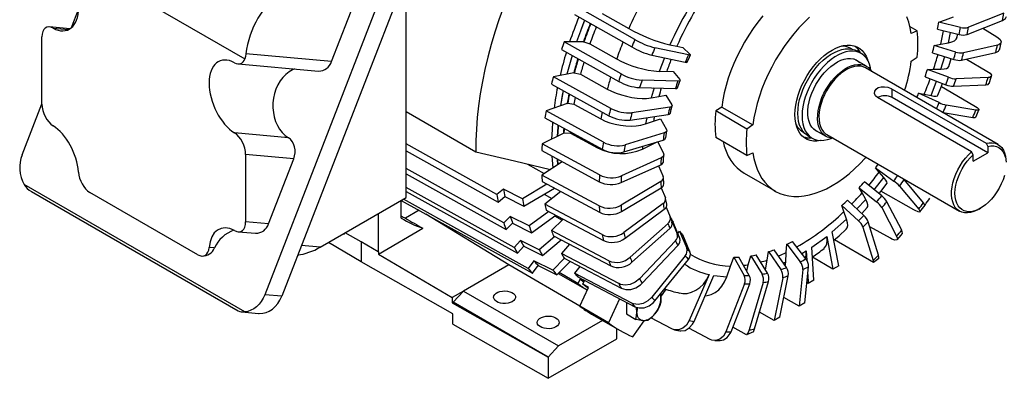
# Model space of a CAD drawing. Header units: inches. Extents: x 0 to 88, y 0 to 68.
# Tile 13 of 18: x 51.2 to 75.1, y 42.1 to 50.8. Entities that reach past the tile are written whole.
import ezdxf

# ---------------------------------------------------------------- set-up
doc = ezdxf.new("R2010")
doc.units = ezdxf.units.IN
doc.header["$LTSCALE"] = 8
doc.header["$MEASUREMENT"] = 0

msp = doc.modelspace()

# ---------------------------------------------------------------- linework, layer by layer
for p, q in [((51.7613, 52.7008), (56.6795, 49.8616)), ((60.4352, 52.5562), (57.1642, 44.1254)), ((60.8451, 52.5196), (57.574, 44.0888)), ((60.6035, 46.4901), (60.6035, 51.6214)), ((58.7856, 49.7974), (59.3984, 51.377)), ((52.4613, 50.6228), (52.6329, 51.0649)), ((66.164, 50.3305), (64.7761, 51.1167)), ((64.6988, 50.9384), (66.0867, 50.1522)), ((65.3649, 50.9703), (66.0151, 50.602)), ((73.5542, 50.7553), (73.7147, 50.8159)), ((73.7147, 50.8159), (73.9118, 50.8844)), ((74.2476, 50.4576), (75.107, 50.799)), ((75.1341, 50.9723), (74.2748, 50.6309)), ((52.4228, 50.5945), (51.9255, 50.639)), ((52.0127, 50.6111), (52.3915, 50.5772)), ((73.0288, 50.5456), (72.8551, 50.6459)), ((73.0288, 50.5456), (72.8862, 50.4794)), ((73.527, 50.582), (74.0531, 50.4542)), ((74.0803, 50.6275), (73.5542, 50.7553)), ((74.6225, 50.6065), (74.966, 50.3993)), ((51.7428, 48.7614), (51.7428, 50.3959)), ((73.7913, 50.2549), (73.8426, 50.5054)), ((73.9976, 50.3854), (74.0163, 50.4632)), ((64.3793, 50.0939), (65.7702, 49.3156)), ((64.9109, 50.2773), (64.4408, 50.2736)), ((65.8318, 49.4953), (64.4408, 50.2736)), ((64.9109, 50.2773), (64.9234, 50.2774)), ((64.9234, 50.2774), (65.0693, 50.2296)), ((65.0693, 50.2296), (65.721, 49.865)), ((67.4659, 49.9571), (66.6521, 50.1329)), ((67.0152, 50.2019), (67.1823, 50.1694)), ((67.1823, 50.1694), (67.3279, 50.1391)), ((67.3279, 50.1391), (67.5025, 49.9765)), ((71.6672, 49.9963), (71.5651, 50.0552)), ((73.4462, 50.187), (73.6009, 50.2196)), ((73.9657, 50.0271), (73.4462, 50.187)), ((73.6009, 50.2196), (73.7913, 50.2549)), ((74.984, 50.198), (74.1559, 50.0094)), ((58.7856, 49.7974), (56.7043, 49.9835)), ((66.5748, 49.9546), (67.3886, 49.7788)), ((66.8851, 49.8875), (66.7575, 49.5587)), ((71.7954, 49.6835), (71.494, 49.8575)), ((72.8862, 49.8043), (73.0288, 49.9027)), ((73.4015, 50.0089), (73.921, 49.8491)), ((73.6085, 49.6123), (73.6992, 49.9173)), ((74.1112, 49.8314), (74.9392, 50.02)), ((74.2328, 49.8591), (74.7262, 49.5649)), ((56.5154, 49.7409), (58.4721, 49.566)), ((74.9972, 47.7812), (71.7721, 49.6431)), ((73.282, 49.6067), (73.4282, 49.6109)), ((73.7918, 49.4142), (73.282, 49.6067)), ((73.4282, 49.6109), (73.6085, 49.6123)), ((64.6782, 49.5215), (64.1818, 49.4296)), ((65.5752, 48.6592), (64.1818, 49.4296)), ((64.6782, 49.5215), (64.6913, 49.524)), ((64.6913, 49.524), (64.8408, 49.488)), ((64.8408, 49.488), (65.4936, 49.1271)), ((67.2114, 49.3221), (66.3372, 49.3423)), ((66.7575, 49.5587), (66.9378, 49.5601)), ((66.9378, 49.5601), (67.0944, 49.5583)), ((67.0944, 49.5583), (67.2564, 49.3631)), ((73.2204, 49.427), (73.7302, 49.2345)), ((74.7574, 49.4081), (73.9755, 49.375)), ((64.1371, 49.2515), (65.5304, 48.4812)), ((66.2757, 49.1626), (67.1498, 49.1424)), ((66.6292, 49.1544), (66.5579, 48.9145)), ((72.4197, 49.1292), (74.706, 47.8093)), ((72.4197, 48.9216), (72.4197, 49.1292)), ((73.3666, 48.9678), (73.5033, 49.3202)), ((73.6204, 49.193), (74.4098, 48.7283)), ((73.914, 49.1953), (74.6959, 49.2284)), ((66.5579, 48.9145), (66.7482, 48.9498)), ((66.7482, 48.9498), (66.9134, 48.9764)), ((66.9134, 48.9764), (67.0656, 48.7485)), ((74.351, 47.6044), (72.0647, 48.9242)), ((74.7477, 47.5777), (72.4197, 48.9216)), ((73.0642, 49.0245), (73.1995, 49.0002)), ((73.5613, 48.7993), (73.0642, 49.0245)), ((73.1995, 49.0002), (73.3666, 48.9678)), ((51.2623, 47.5325), (51.7428, 48.7708)), ((64.5176, 48.7777), (64.0036, 48.599)), ((64.5176, 48.7777), (64.5313, 48.7825)), ((64.5313, 48.7825), (64.6831, 48.758)), ((64.6831, 48.758), (65.3366, 48.4007)), ((67.0142, 48.6861), (66.0938, 48.5507)), ((68.2769, 48.6913), (68.1301, 48.5954)), ((68.2769, 48.6913), (69.0329, 48.2549)), ((74.4583, 48.6161), (73.7368, 48.7386)), ((60.6035, 48.5811), (62.2965, 47.6037)), ((63.9764, 48.4257), (65.3714, 47.6632)), ((65.3985, 47.8365), (64.0036, 48.599)), ((66.0491, 48.3727), (66.9695, 48.508)), ((66.4508, 48.4317), (66.4198, 48.2803)), ((66.6169, 48.3488), (66.7878, 48.4034)), ((66.7878, 48.4034), (66.9334, 48.1434)), ((68.8903, 48.1565), (68.1301, 48.5954)), ((73.6595, 48.5603), (74.381, 48.4378)), ((66.4198, 48.2803), (66.6169, 48.3488)), ((69.0329, 48.2549), (68.8903, 48.1565)), ((70.5099, 48.1527), (70.8113, 47.9787)), ((57.7365, 47.9451), (56.4281, 48.0621)), ((64.4321, 48.0586), (63.9091, 47.7962)), ((64.4321, 48.0586), (64.446, 48.0655)), ((64.446, 48.0655), (64.599, 48.0522)), ((64.599, 48.0522), (64.6011, 48.0831)), ((64.599, 48.0522), (65.2529, 47.6984)), ((66.8778, 48.0598), (65.9261, 47.7717)), ((68.8903, 47.5136), (68.1301, 47.9524)), ((70.3742, 47.9924), (70.4763, 47.9334)), ((70.8346, 48.0192), (74.0598, 46.1574)), ((62.8051, 46.5634), (60.6035, 47.7934)), ((65.3048, 47.0412), (63.9091, 47.7962)), ((65.2529, 47.6984), (65.2548, 47.7259)), ((65.899, 47.5984), (66.8506, 47.8865)), ((66.3455, 47.6668), (66.5461, 47.7674)), ((66.3529, 47.7358), (66.3455, 47.6668)), ((66.5461, 47.7674), (66.7076, 47.8432)), ((66.5481, 47.7948), (66.5461, 47.7674)), ((66.7207, 47.8472), (66.8622, 47.558)), ((74.706, 47.8093), (74.7477, 47.735)), ((74.7477, 47.735), (74.7477, 47.5777)), ((56.6981, 47.5352), (56.6981, 45.9008)), ((57.8673, 47.4307), (56.6981, 47.5352)), ((57.2544, 45.8511), (57.8673, 47.4307)), ((60.6035, 47.6285), (62.8404, 46.3788)), ((63.9, 47.6306), (65.2957, 46.8755)), ((64.2856, 47.4195), (64.2936, 47.2919)), ((64.2936, 47.2919), (64.2858, 47.4162)), ((66.8044, 47.4541), (65.8369, 47.0186)), ((68.8903, 47.5136), (69.0329, 47.5798)), ((74.3928, 47.5301), (74.351, 47.6044)), ((74.3928, 47.3728), (74.7477, 47.5777)), ((74.3928, 47.3728), (74.3928, 47.5301)), ((62.9746, 45.8779), (60.6035, 47.1991)), ((63.5501, 47.3052), (63.9555, 47.0711)), ((64.3989, 47.3607), (63.9, 47.0349)), ((65.8278, 46.853), (66.7953, 47.2884)), ((66.7375, 47.2624), (66.8531, 47.0024)), ((72.1046, 47.1039), (72.016, 47.2089)), ((72.016, 47.2089), (72.4596, 46.891)), ((60.6035, 47.0672), (63.0327, 45.7137)), ((65.2957, 46.2869), (63.9, 47.0349)), ((68.8258, 47.0792), (69.5817, 46.6429)), ((71.9795, 46.6808), (72.2163, 46.9754)), ((72.2163, 46.9754), (72.1046, 47.1039)), ((72.7156, 46.9255), (72.699, 46.943)), ((56.6747, 43.7085), (51.3083, 46.8064)), ((63.2311, 45.275), (60.6035, 46.7362)), ((62.9689, 46.6956), (62.8051, 46.5634)), ((63.4295, 46.4609), (62.9689, 46.6956)), ((64.0266, 46.8168), (63.4295, 46.4609)), ((63.4648, 46.2763), (64.2082, 46.7194)), ((63.9091, 46.8797), (65.3048, 46.1318)), ((66.7953, 46.8792), (65.8278, 46.3043)), ((65.8369, 46.1491), (66.8044, 46.7241)), ((66.8059, 46.7254), (66.9063, 46.4861)), ((71.6902, 46.6005), (71.6207, 46.7293)), ((71.6207, 46.7293), (72.0423, 46.3841)), ((72.1671, 46.5272), (71.7455, 46.8724)), ((72.5999, 46.7694), (73.0666, 46.2057)), ((73.1824, 46.3618), (72.7156, 46.9255)), ((51.4883, 46.6351), (56.5139, 43.734)), ((55.5335, 45.1), (52.9074, 46.616)), ((58.5115, 45.2824), (60.6035, 46.4901)), ((60.6035, 46.6395), (63.3112, 45.1338)), ((62.8404, 46.3788), (63.0042, 46.511)), ((63.0042, 46.511), (63.4648, 46.2763)), ((63.9614, 46.5723), (64.1467, 46.4654)), ((64.3604, 46.6379), (63.9764, 46.328)), ((66.9388, 46.3279), (66.9124, 46.4663)), ((71.7791, 46.4436), (71.6902, 46.6005)), ((72.9452, 46.1916), (72.1482, 46.6426)), ((60.4782, 45.9895), (60.4782, 46.4178)), ((60.4821, 46.42), (63.671, 44.6493)), ((63.5704, 44.765), (60.535, 46.4505)), ((65.3714, 45.5867), (63.9764, 46.328)), ((66.8506, 46.3451), (65.899, 45.641)), ((66.9235, 46.2556), (67.0208, 46.0179)), ((71.2494, 46.1466), (71.2003, 46.2969)), ((71.2003, 46.2969), (71.5985, 45.927)), ((71.7303, 46.0547), (71.3321, 46.4247)), ((71.7791, 46.4436), (71.5603, 46.2127)), ((71.6812, 46.1003), (71.8152, 46.2472)), ((72.1681, 46.2445), (72.5303, 45.5507)), ((72.6552, 45.6938), (72.293, 46.3876)), ((74.5286, 46.2039), (74.5703, 46.228)), ((59.9214, 46.0964), (59.9214, 45.1701)), ((60.9168, 46.1786), (60.5818, 45.9852)), ((63.0974, 44.8501), (61.0805, 46.0877)), ((63.1327, 46.0313), (62.9746, 45.8779)), ((63.5926, 45.7994), (63.1327, 46.0313)), ((64.0735, 46.1488), (63.5926, 45.7994)), ((63.6508, 45.6352), (64.2377, 46.0616)), ((64.0036, 46.186), (65.3985, 45.4447)), ((64.2124, 46.0432), (64.3951, 45.9377)), ((65.9261, 45.499), (66.8778, 46.2031)), ((67.0329, 45.9992), (67.1948, 45.6058)), ((71.314, 45.9641), (71.2494, 46.1466)), ((57.2544, 45.8511), (56.6981, 45.9008)), ((59.9253, 45.115), (61.0093, 45.7408)), ((63.0327, 45.7137), (63.1909, 45.867)), ((63.1909, 45.867), (63.6508, 45.6352)), ((64.4219, 45.9637), (64.1371, 45.6877)), ((66.9695, 45.8608), (66.0491, 45.04)), ((67.2564, 45.4972), (67.0944, 45.8906)), ((70.9656, 45.6551), (71.314, 45.9641)), ((71.7089, 45.7711), (71.9595, 44.9595)), ((72.0913, 45.0873), (71.8407, 45.8989)), ((72.3789, 45.4993), (71.8777, 45.7793)), ((56.5154, 45.6577), (56.941, 45.6196)), ((59.0732, 45.6067), (59.0901, 45.5971)), ((59.0901, 45.6165), (59.0901, 45.5971)), ((59.5039, 45.4112), (59.1192, 45.6333)), ((64.2165, 45.543), (63.8397, 45.2176)), ((65.5304, 44.9523), (64.1371, 45.6877)), ((64.1818, 45.5613), (65.5752, 44.8259)), ((66.0938, 44.9136), (67.0142, 45.7344)), ((67.2082, 45.6141), (67.2506, 45.6684)), ((67.2506, 45.6684), (67.4252, 45.257)), ((67.5025, 45.168), (67.3279, 45.5794)), ((70.4715, 45.2842), (70.8291, 45.545)), ((70.8291, 45.545), (70.9811, 44.7502)), ((71.123, 44.8322), (70.9656, 45.6551)), ((55.9397, 45.2626), (55.8104, 45.2742)), ((58.5115, 45.2824), (58.053, 45.3234)), ((59.5039, 44.929), (58.709, 45.3964)), ((59.5039, 45.4112), (59.5039, 44.929)), ((59.9214, 45.1701), (59.5039, 45.4112)), ((63.381, 45.4469), (63.2311, 45.275)), ((63.3112, 45.1338), (63.461, 45.3056)), ((63.8397, 45.2176), (63.381, 45.4469)), ((63.461, 45.3056), (63.9197, 45.0763)), ((63.9197, 45.0763), (64.3677, 45.4632)), ((64.5776, 45.3524), (64.3793, 45.1249)), ((67.1498, 45.4346), (66.2757, 44.5117)), ((66.3372, 44.4031), (67.2114, 45.326)), ((69.8461, 45.1548), (69.8624, 45.3528)), ((69.8624, 45.3528), (70.1855, 44.9281)), ((70.3244, 44.9978), (70.0013, 45.4224)), ((70.5185, 44.4832), (70.4715, 45.2842)), ((71.9692, 44.911), (71.0169, 45.4607)), ((55.6291, 45.0674), (55.6415, 45.0663)), ((59.9214, 45.1701), (59.9253, 45.1724)), ((59.9253, 45.1724), (59.9253, 45.115)), ((59.9253, 45.115), (61.7235, 44.0569)), ((65.7702, 44.3947), (64.3793, 45.1249)), ((67.3886, 45.0739), (66.5748, 44.0651)), ((68.4894, 44.8238), (68.5693, 45.0389)), ((68.5693, 45.0389), (68.8194, 44.5946)), ((68.9442, 44.5956), (68.6942, 45.0398)), ((68.9232, 44.8554), (68.9827, 45.0684)), ((68.9827, 45.0684), (69.2562, 44.6265)), ((69.388, 44.6509), (69.1145, 45.0928)), ((69.378, 44.9663), (69.4162, 45.1736)), ((69.4162, 45.1736), (69.7142, 44.7383)), ((69.8507, 44.7857), (69.5527, 45.2211)), ((69.833, 44.9156), (69.8461, 45.1548)), ((70.2234, 45.1305), (70.3326, 45.1935)), ((70.3326, 45.1935), (70.3462, 44.9617)), ((70.9811, 44.7502), (70.486, 45.036)), ((61.7375, 43.6632), (59.5039, 44.929)), ((63.0974, 44.8501), (61.9954, 44.2139)), ((64.8286, 43.8507), (63.0974, 44.8501)), ((63.7093, 44.9523), (63.5704, 44.765)), ((63.671, 44.6493), (63.8099, 44.8366)), ((64.1665, 44.7252), (63.7093, 44.9523)), ((63.8099, 44.8366), (64.2671, 44.6095)), ((64.4496, 45.0117), (64.1665, 44.7252)), ((64.2671, 44.6095), (64.5911, 44.9374)), ((64.4408, 45.0163), (65.8318, 44.2861)), ((64.8224, 44.816), (64.6988, 44.6493)), ((66.6521, 43.9761), (67.4659, 44.9849)), ((68.4005, 44.5643), (68.4894, 44.8238)), ((68.8846, 44.7016), (68.9232, 44.8554)), ((69.3406, 44.7275), (69.378, 44.9663)), ((69.833, 44.9156), (69.7779, 44.8921)), ((69.8209, 44.8293), (69.833, 44.9156)), ((70.298, 43.9257), (70.3855, 44.8059)), ((71.123, 44.8322), (70.9811, 44.7502)), ((71.9595, 44.9595), (71.9692, 44.911)), ((72.0985, 45.006), (71.9692, 44.911)), ((64.302, 44.6448), (65.0078, 44.2373)), ((64.7736, 44.4012), (64.32, 44.663)), ((66.0867, 43.9235), (64.6988, 44.6493)), ((64.7761, 44.5603), (66.164, 43.8345)), ((67.9724, 44.6147), (67.487, 43.4957)), ((67.6028, 43.4732), (68.0881, 44.5923)), ((68.0881, 44.5923), (68.4005, 44.5643)), ((69.6924, 43.5802), (69.8953, 44.5868)), ((70.2466, 44.7363), (70.1581, 43.8455)), ((70.3665, 44.6149), (70.379, 44.4026)), ((64.8364, 44.501), (64.7736, 44.4012)), ((64.8263, 43.846), (65.0378, 44.302)), ((64.9288, 44.4477), (64.8364, 44.501)), ((64.8986, 44.3824), (64.9411, 44.474)), ((65.0378, 44.302), (64.8986, 44.3824)), ((68.8324, 44.3899), (68.3779, 43.2246)), ((68.5028, 43.2256), (68.9573, 44.3909)), ((69.2847, 44.4233), (68.9417, 43.2691)), ((69.0735, 43.2935), (69.4165, 44.4477)), ((69.7588, 44.5394), (69.5491, 43.499)), ((70.379, 44.4026), (70.3473, 44.421)), ((70.5185, 44.4832), (70.379, 44.4026)), ((57.574, 44.0888), (57.1642, 44.1254)), ((61.9954, 44.2139), (61.7235, 44.0569)), ((61.7449, 43.9407), (61.9954, 44.2139)), ((61.9954, 44.2139), (64.3061, 42.88)), ((66.7965, 44.0747), (66.9272, 44.2606)), ((61.7235, 44.0569), (61.7235, 43.9283)), ((61.7235, 43.9283), (61.7449, 43.9407)), ((61.7235, 43.9283), (64.0555, 42.6068)), ((64.0555, 42.6068), (61.7449, 43.9407)), ((65.5223, 43.4442), (64.8263, 43.846)), ((65.7932, 44.0284), (65.5223, 43.4442)), ((65.9567, 43.9429), (65.9567, 43.6572)), ((70.1581, 43.8455), (69.7888, 44.0586)), ((70.298, 43.9257), (70.1581, 43.8455)), ((56.6061, 43.7083), (57.0098, 43.6722)), ((61.7375, 43.406), (61.7375, 43.6632)), ((65.1104, 43.6553), (65.8064, 43.2535)), ((65.9567, 43.6572), (66.1881, 43.5236)), ((69.5491, 43.499), (69.1953, 43.7033)), ((61.7375, 43.406), (64.0555, 42.0924)), ((65.3797, 43.4998), (64.3061, 42.88)), ((66.1129, 43.1031), (66.3882, 43.4945)), ((67.0638, 43.2944), (66.5537, 43.5609)), ((67.487, 43.4957), (67.6028, 43.4732)), ((69.6924, 43.5802), (69.5491, 43.499)), ((65.7258, 43.0567), (65.7258, 43.3)), ((67.9927, 43.0383), (67.4757, 43.3092)), ((68.8803, 43.1482), (68.5475, 43.3403)), ((69.0449, 43.2228), (68.8803, 43.1482)), ((69.0449, 43.2228), (69.0735, 43.2935)), ((64.0555, 42.0924), (65.7258, 43.0567)), ((64.3061, 42.88), (64.0555, 42.6068)), ((64.0555, 42.6068), (64.0555, 42.0924))]:
    msp.add_line(p, q)
at = {"flags": 128}
for points in [[(63.4851, 52.3236), (63.3429, 52.0252), (63.2088, 51.7247), (63.0831, 51.4226), (62.966, 51.1195), (62.8578, 50.8159), (62.7587, 50.5124), (62.6687, 50.2095), (62.5882, 49.9079), (62.5173, 49.608), (62.456, 49.3104), (62.4045, 49.0157), (62.3629, 48.7244), (62.3312, 48.437), (62.3096, 48.1541), (62.298, 47.8761), (62.2965, 47.6037)], [(69.2743, 50.9075), (69.1552, 50.7576), (69.0413, 50.6011), (68.9332, 50.439), (68.8316, 50.2719), (68.7368, 50.1008), (68.6495, 49.9265), (68.57, 49.7498), (68.4987, 49.5717), (68.4361, 49.3931), (68.3823, 49.2149), (68.3377, 49.0379), (68.3025, 48.8631), (68.2769, 48.6913)], [(70.4134, 50.8745), (70.2821, 50.7485), (70.1542, 50.6138), (70.0303, 50.4711), (69.9111, 50.3212), (69.7972, 50.1648), (69.6891, 50.0026), (69.5875, 49.8355), (69.4928, 49.6644), (69.4054, 49.4901), (69.3259, 49.3134), (69.2547, 49.1353), (69.192, 48.9567), (69.1382, 48.7785), (69.0936, 48.6015), (69.0585, 48.4267), (69.0329, 48.2549)], [(72.8862, 50.4794), (72.8606, 50.6216), (72.8254, 50.7558), (72.7809, 50.8813)], [(75.107, 50.799), (75.1762, 50.8418), (75.2026, 50.8932)], [(73.7913, 50.2549), (73.8719, 50.2759), (73.9345, 50.3053), (73.9771, 50.3425), (73.9981, 50.3852)], [(74.966, 50.3993), (75.0396, 50.3432), (75.0742, 50.2885), (75.0657, 50.2414), (75.0152, 50.2072), (74.984, 50.198)], [(70.6945, 47.8776), (70.68, 47.8746), (70.5915, 47.8627), (70.5072, 47.8636), (70.4277, 47.8774), (70.3541, 47.9037), (70.2872, 47.9424), (70.2276, 47.9929), (70.176, 48.0549), (70.133, 48.1275), (70.0991, 48.21), (70.0746, 48.3015), (70.0597, 48.401), (70.0548, 48.5073), (70.0597, 48.6194), (70.0746, 48.7359), (70.0991, 48.8557), (70.133, 48.9774), (70.176, 49.0997), (70.2276, 49.2212), (70.2872, 49.3406), (70.3541, 49.4565), (70.4277, 49.5679), (70.5072, 49.6733), (70.5915, 49.7716), (70.68, 49.8619), (70.7714, 49.943), (70.865, 50.0141), (70.9595, 50.0744), (71.0541, 50.1233), (71.1477, 50.1602), (71.2391, 50.1847), (71.3275, 50.1965), (71.4119, 50.1956), (71.4914, 50.1819), (71.565, 50.1555), (71.6319, 50.1169), (71.6915, 50.0663), (71.7431, 50.0043), (71.7861, 49.9317), (71.82, 49.8492), (71.8246, 49.8352)], [(70.3742, 47.9924), (70.3583, 48.0021), (70.2993, 48.0482), (70.2481, 48.1059), (70.2054, 48.1742), (70.1716, 48.2526), (70.1472, 48.3399), (70.1325, 48.4353), (70.1275, 48.5376), (70.1325, 48.6456), (70.1472, 48.758), (70.1716, 48.8736), (70.2054, 48.9909), (70.2481, 49.1086), (70.2993, 49.2253), (70.3583, 49.3396), (70.4245, 49.4502), (70.4971, 49.5558), (70.5752, 49.6552), (70.658, 49.7472), (70.7444, 49.8307), (70.8334, 49.9048), (70.9241, 49.9685), (71.0153, 50.0211), (71.1059, 50.0621), (71.195, 50.0908), (71.2814, 50.1071), (71.3641, 50.1107), (71.4423, 50.1015), (71.5148, 50.0797), (71.5651, 50.0552)], [(71.9057, 49.5815), (71.8942, 49.6487), (71.8698, 49.736), (71.836, 49.8144), (71.7933, 49.8828), (71.7421, 49.9404), (71.6831, 49.9865), (71.6169, 50.0207), (71.5443, 50.0426), (71.4662, 50.0517), (71.3834, 50.0482), (71.297, 50.0319), (71.208, 50.0031), (71.1173, 49.9622), (71.0261, 49.9096), (70.9355, 49.8458), (70.8464, 49.7718), (70.76, 49.6883), (70.6773, 49.5963), (70.5991, 49.4969), (70.5266, 49.3913), (70.4604, 49.2807), (70.4013, 49.1663), (70.3502, 49.0496), (70.3074, 48.9319), (70.2737, 48.8146), (70.2493, 48.6991), (70.2345, 48.5867), (70.2296, 48.4787), (70.2345, 48.3764), (70.2493, 48.281), (70.2737, 48.1936), (70.3074, 48.1153), (70.3502, 48.0469), (70.4013, 47.9893), (70.4604, 47.9431), (70.5266, 47.9089), (70.5991, 47.8871), (70.6773, 47.878), (70.76, 47.8815), (70.8464, 47.8978), (70.9355, 47.9265), (70.9548, 47.9343)], [(74.9392, 50.02), (75.0054, 50.0477), (75.0265, 50.0823)], [(75.0291, 50.0815), (75.0442, 50.1376), (75.0739, 50.2605)], [(56.7043, 49.9835), (56.695, 49.9192), (56.6795, 49.8616)], [(67.4367, 49.7795), (67.4893, 49.9037), (67.5138, 49.9577)], [(67.5025, 49.9765), (67.5137, 49.9606), (67.5045, 49.9532), (67.4759, 49.9551), (67.4659, 49.9571)], [(70.6494, 48.0722), (70.6288, 48.0788), (70.5674, 48.1083), (70.513, 48.1497), (70.4665, 48.2027), (70.4285, 48.2663), (70.3995, 48.3397), (70.3799, 48.4219), (70.37, 48.5117), (70.37, 48.6078), (70.3799, 48.709), (70.3995, 48.8138), (70.4285, 48.9207), (70.4665, 49.0282), (70.513, 49.1348), (70.5674, 49.2391), (70.6288, 49.3395), (70.6965, 49.4346), (70.7694, 49.5231), (70.8466, 49.6038), (70.9269, 49.6756), (71.0093, 49.7373), (71.0926, 49.7882), (71.1755, 49.8276), (71.257, 49.8548), (71.3359, 49.8696), (71.4111, 49.8716), (71.4815, 49.8609), (71.5462, 49.8377), (71.6042, 49.8021), (71.6336, 49.777)], [(73.7961, 49.6791), (73.8414, 49.8175), (73.8568, 49.8688)], [(57.8838, 49.6186), (57.8392, 49.5985), (57.7547, 49.5488), (57.6754, 49.486), (57.6028, 49.4112), (57.5379, 49.3257), (57.4818, 49.2309), (57.4356, 49.1283), (57.3999, 49.0196), (57.3753, 48.9067), (57.3622, 48.7913), (57.3609, 48.6753), (57.3714, 48.5607), (57.3934, 48.4494), (57.4267, 48.3432), (57.4706, 48.2438), (57.5246, 48.1529), (57.5876, 48.0719), (57.6586, 48.0023), (57.7365, 47.9451)], [(67.3886, 49.7788), (67.4217, 49.7745), (67.436, 49.7796), (67.4359, 49.7798)], [(70.9845, 47.9327), (70.9146, 47.9401), (70.849, 47.96), (70.7898, 47.9922), (70.7379, 48.0362), (70.6939, 48.0913), (70.6584, 48.1568), (70.632, 48.2317), (70.615, 48.3151), (70.6077, 48.4057), (70.6101, 48.5023), (70.6223, 48.6035), (70.644, 48.7079), (70.675, 48.814), (70.7148, 48.9204), (70.7629, 49.0255), (70.8186, 49.1279), (70.881, 49.2261), (70.9494, 49.3188), (71.0228, 49.4047), (71.1001, 49.4824), (71.1802, 49.5511), (71.2621, 49.6096), (71.3446, 49.6572), (71.4265, 49.6932), (71.5066, 49.7171), (71.5839, 49.7286), (71.6573, 49.7275), (71.7257, 49.7137), (71.7881, 49.6876), (71.8438, 49.6495), (71.8919, 49.5999), (71.922, 49.5565)], [(71.7721, 49.6431), (71.719, 49.6674), (71.6523, 49.6834), (71.5804, 49.6865), (71.5043, 49.6766), (71.4252, 49.6539), (71.3442, 49.6187), (71.2625, 49.5716), (71.1815, 49.5133), (71.1024, 49.4446), (71.0263, 49.3666), (70.9544, 49.2805), (70.8878, 49.1876), (70.8274, 49.0893), (70.7743, 48.9871), (70.7293, 48.8825), (70.6929, 48.7771), (70.6657, 48.6725), (70.6483, 48.5704), (70.6408, 48.4722), (70.6433, 48.3794), (70.6558, 48.2935), (70.6781, 48.2158), (70.7099, 48.1473), (70.7507, 48.0893), (70.7999, 48.0425), (70.8346, 48.0192)], [(73.6085, 49.6123), (73.6844, 49.6176), (73.7425, 49.6317), (73.7808, 49.6545), (73.7952, 49.6794)], [(67.2042, 49.1591), (67.2417, 49.2726), (67.2655, 49.3384)], [(67.2564, 49.3631), (67.2656, 49.3421), (67.2537, 49.3279), (67.2221, 49.3221), (67.2114, 49.3221)], [(74.7262, 49.5649), (74.8008, 49.5119), (74.8377, 49.4653), (74.8329, 49.4304), (74.7868, 49.411), (74.7574, 49.4081)], [(74.777, 49.261), (74.8312, 49.4164), (74.8392, 49.4413)], [(64.4213, 49.0918), (64.3996, 48.9782), (64.3568, 48.7218)], [(65.4936, 49.1271), (65.5973, 49.0753), (65.7124, 49.028), (65.8358, 48.9867), (65.9638, 48.9524), (66.0929, 48.9262), (66.2194, 48.9087), (66.3397, 48.9006), (66.4504, 48.902), (66.5579, 48.9145)], [(67.1498, 49.1424), (67.1859, 49.1459), (67.203, 49.1581), (67.2027, 49.1595)], [(72.0647, 48.9242), (72.0168, 48.966), (71.9933, 49.0189), (71.9966, 49.0763), (72.0282, 49.1288), (72.0832, 49.1665), (72.1537, 49.1855), (72.2339, 49.1865), (72.3175, 49.171), (72.3933, 49.143), (72.4197, 49.1292)], [(73.5321, 48.9761), (73.6083, 49.1614), (73.6482, 49.2654)], [(74.6959, 49.2284), (74.7574, 49.2408), (74.7736, 49.2623)], [(73.3666, 48.9678), (73.4364, 48.9573), (73.4885, 48.9561), (73.5212, 48.9645), (73.5302, 48.9769)], [(67.0656, 48.7485), (67.0733, 48.7225), (67.0594, 48.7016), (67.0255, 48.6881), (67.0142, 48.6861)], [(67.0289, 48.542), (67.0501, 48.6321), (67.0735, 48.7194)], [(74.4098, 48.7283), (74.4856, 48.6785), (74.5257, 48.6401), (74.5255, 48.6172), (74.4852, 48.6126), (74.4583, 48.6161)], [(74.4521, 48.4439), (74.4767, 48.4988), (74.5293, 48.6225)], [(65.3366, 48.4007), (65.4407, 48.3508), (65.5568, 48.3079), (65.6815, 48.2735), (65.8114, 48.2482), (65.9428, 48.2331), (66.0719, 48.2284), (66.195, 48.2343), (66.3088, 48.2506), (66.4198, 48.2803)], [(66.9695, 48.508), (67.0079, 48.5194), (67.0271, 48.5386), (67.0267, 48.5425)], [(73.6396, 48.5649), (73.6497, 48.5622), (73.6595, 48.5603)], [(74.381, 48.4378), (74.4366, 48.4348), (74.4482, 48.4457)], [(64.1613, 48.3198), (64.1493, 48.1482), (64.1402, 47.9122)], [(64.2843, 47.9844), (64.2982, 48.2112), (64.301, 48.2457)], [(64.3008, 48.2436), (64.2977, 48.2052), (64.2843, 47.9844)], [(64.4321, 48.0586), (64.437, 48.1257), (64.4405, 48.1688)], [(64.446, 48.0655), (64.4508, 48.1324), (64.4532, 48.1621)], [(66.9334, 48.1434), (66.9401, 48.1124), (66.9249, 48.0849), (66.8895, 48.0638), (66.8778, 48.0598)], [(57.8673, 47.4307), (57.8888, 47.5023), (57.8992, 47.5772), (57.8981, 47.6527), (57.8857, 47.7258), (57.8622, 47.7941), (57.8286, 47.8548), (57.7862, 47.9058), (57.7365, 47.9451)], [(66.8506, 47.8865), (66.8906, 47.9055), (66.9112, 47.9317), (66.9109, 47.9398)], [(66.9138, 47.9395), (66.9223, 48.0025), (66.9409, 48.1118)], [(68.3081, 47.8497), (68.3377, 47.7398), (68.3823, 47.6143), (68.4361, 47.4981), (68.4987, 47.3918), (68.57, 47.296), (68.6495, 47.2112), (68.7368, 47.1377), (68.8258, 47.0792)], [(74.706, 47.8093), (74.7825, 47.823), (74.8552, 47.824), (74.923, 47.8122), (74.985, 47.7879), (75.0402, 47.7514), (75.0877, 47.7032), (75.1269, 47.6441), (75.1572, 47.5749), (75.1781, 47.4967), (75.1894, 47.4107), (75.1914, 47.352)], [(74.7477, 47.735), (74.8215, 47.7462), (74.8913, 47.7446), (74.956, 47.7301), (75.0144, 47.703), (75.0657, 47.6638), (75.1091, 47.613), (75.1439, 47.5516), (75.1694, 47.4804)], [(62.2965, 47.6037), (63.2371, 47.3786), (64.112, 47.1733)], [(64.1466, 47.4949), (64.1527, 47.3959), (64.1691, 47.2106)], [(66.8622, 47.558), (66.8684, 47.5223), (66.8525, 47.4883), (66.8163, 47.4599), (66.8044, 47.4541)], [(66.8604, 47.3626), (66.8613, 47.3983), (66.8697, 47.5266)], [(69.0329, 47.5798), (69.0585, 47.4376), (69.0936, 47.3034), (69.1382, 47.1779), (69.192, 47.0617), (69.2547, 46.9555), (69.3259, 46.8597), (69.4054, 46.7748), (69.4928, 46.7013), (69.5875, 46.6395), (69.6891, 46.5898), (69.7972, 46.5524), (69.9111, 46.5275), (70.0303, 46.5152), (70.1542, 46.5155), (70.2821, 46.5286), (70.4134, 46.5542), (70.5475, 46.5923), (70.6837, 46.6427), (70.8213, 46.7052), (70.9595, 46.7793), (71.0978, 46.8648), (71.2354, 46.9612), (71.3716, 47.068), (71.5057, 47.1847), (71.637, 47.3107), (71.7649, 47.4454), (71.7867, 47.4696)], [(74.5286, 46.2039), (74.488, 46.1819), (74.4077, 46.1469), (74.3292, 46.1242), (74.2536, 46.114), (74.1822, 46.1166), (74.1159, 46.132), (74.0557, 46.1598), (74.0026, 46.1996), (73.9574, 46.251), (73.9206, 46.313), (73.8929, 46.3848), (73.8747, 46.4653), (73.8662, 46.5534), (73.8676, 46.6476), (73.8788, 46.7467), (73.8998, 46.849), (73.9301, 46.9532), (73.9693, 47.0575), (74.0168, 47.1606), (74.072, 47.2608), (74.1339, 47.3567), (74.2018, 47.4468), (74.2745, 47.5298), (74.351, 47.6044)], [(75.1501, 47.0228), (75.1173, 46.9213), (75.0757, 46.8201), (75.026, 46.721), (74.969, 46.6255), (74.9056, 46.5351), (74.8369, 46.4512), (74.7638, 46.3754), (74.6876, 46.3086), (74.6096, 46.2521), (74.5309, 46.2066), (74.4529, 46.1731), (74.3767, 46.1519), (74.3036, 46.1434), (74.2349, 46.1478), (74.1715, 46.165), (74.1145, 46.1948), (74.0648, 46.2365), (74.0232, 46.2896), (73.9904, 46.3533), (73.9669, 46.4264), (73.9531, 46.5079), (73.9491, 46.5964), (73.9552, 46.6904), (73.9711, 46.7886), (73.9966, 46.8893), (74.0314, 46.9909), (74.0747, 47.0917), (74.1261, 47.1902), (74.1845, 47.2847), (74.2492, 47.3739), (74.3189, 47.4561), (74.3928, 47.5301)], [(66.7953, 47.2884), (66.836, 47.3148), (66.8573, 47.3477), (66.8571, 47.3627)], [(66.8689, 46.8219), (66.8679, 46.8321), (66.8604, 46.9747)], [(72.2898, 46.8293), (72.2964, 46.8404), (72.2891, 46.8717), (72.264, 46.9149), (72.2163, 46.9754)], [(72.0993, 46.5827), (72.1506, 46.6455), (72.2918, 46.8278)], [(71.8137, 46.2487), (71.8276, 46.2694), (71.8299, 46.3126), (71.8151, 46.3686), (71.7791, 46.4436)], [(73.2094, 46.2997), (73.215, 46.303), (73.1988, 46.3403), (73.1824, 46.3618)], [(73.0666, 46.2057), (73.0971, 46.159), (73.0918, 46.1368), (73.0515, 46.1413), (72.9807, 46.1723), (72.9452, 46.1916)], [(71.3036, 45.7202), (71.3289, 45.7543), (71.3415, 45.8084), (71.3376, 45.8759), (71.314, 45.9641)], [(70.7647, 45.2531), (70.7695, 45.2558), (70.8088, 45.304), (70.8319, 45.3665), (70.8396, 45.4452), (70.8291, 45.545)], [(71.0048, 45.4502), (71.1309, 45.5594), (71.3044, 45.7194)], [(72.5303, 45.5507), (72.5504, 45.4911), (72.5362, 45.4577), (72.4892, 45.454), (72.4149, 45.4805), (72.3789, 45.4993)], [(72.5422, 45.4638), (72.6371, 45.5709), (72.6676, 45.6071)], [(72.6642, 45.61), (72.6736, 45.6173), (72.6674, 45.667), (72.6552, 45.6938)], [(70.3136, 45.012), (70.3297, 45.0839), (70.3326, 45.1935)], [(72.0985, 45.006), (72.1008, 45.0415), (72.0913, 45.0873)], [(67.2531, 44.168), (67.3299, 44.1548), (67.4356, 44.159), (67.5437, 44.1856), (67.6452, 44.2325), (67.743, 44.301), (67.8289, 44.3854), (67.9054, 44.488), (67.9724, 44.6147)], [(67.8755, 44.102), (67.9193, 44.104), (68.0196, 44.1309), (68.115, 44.1794), (68.2026, 44.2478), (68.2801, 44.3344), (68.3452, 44.4366), (68.4005, 44.5643)], [(64.8364, 44.501), (64.8904, 44.4596), (64.9233, 44.4357)], [(65.0289, 44.2828), (64.975, 44.3223), (64.8986, 44.3824)], [(66.2757, 44.5117), (66.1735, 44.4296), (66.053, 44.3764), (65.9276, 44.3582), (65.8115, 44.377), (65.7702, 44.3947)], [(65.8318, 44.2861), (65.9403, 44.2527), (66.0636, 44.256), (66.1878, 44.2955), (66.2989, 44.3669), (66.3372, 44.4031)], [(57.1642, 44.1254), (57.1256, 44.0407), (57.0786, 43.9628), (57.0239, 43.8932), (56.9625, 43.8333), (56.8957, 43.784), (56.8245, 43.7464), (56.7504, 43.7211), (56.6747, 43.7085)], [(57.0098, 43.6722), (57.029, 43.6709), (57.112, 43.6749), (57.1941, 43.6943), (57.2735, 43.7287), (57.3485, 43.7773), (57.4175, 43.8391), (57.479, 43.9128), (57.5315, 43.9966), (57.574, 44.0888)], [(63.1828, 43.956), (63.1344, 43.9339), (63.0784, 43.9188), (63.018, 43.9116), (62.9563, 43.9127), (62.8967, 43.9219), (62.8424, 43.9388), (62.7963, 43.9625), (62.7609, 43.9916), (62.7382, 44.0247), (62.7292, 44.06), (62.7346, 44.0955), (62.754, 44.1293), (62.7864, 44.1596), (62.83, 44.1848), (62.8825, 44.2035), (62.9411, 44.2147), (63.0026, 44.2178), (63.0636, 44.2126), (63.121, 44.1995), (63.1715, 44.179), (63.2125, 44.1524), (63.2418, 44.1211), (63.2578, 44.0867), (63.2596, 44.0511), (63.2471, 44.0162), (63.221, 43.9839), (63.1828, 43.956)], [(66.5748, 44.0651), (66.4786, 43.9744), (66.3633, 43.9138), (66.2417, 43.8902), (66.1276, 43.9061), (66.0867, 43.9235)], [(66.791, 44.1482), (66.7916, 44.1445), (66.7988, 44.0409)], [(66.164, 43.8345), (66.2713, 43.8028), (66.3914, 43.8106), (66.5109, 43.8568), (66.6163, 43.9363), (66.6521, 43.9761)], [(66.2142, 43.7035), (66.2073, 43.8049), (66.2041, 43.8227)], [(66.7727, 43.8611), (66.72, 43.7611), (66.6526, 43.6642)], [(66.7988, 44.0409), (66.7919, 43.9475), (66.7727, 43.8611)], [(64.2434, 43.3437), (64.195, 43.3216), (64.1391, 43.3065), (64.0787, 43.2993), (64.017, 43.3003), (63.9574, 43.3096), (63.9031, 43.3265), (63.857, 43.3501), (63.8216, 43.3793), (63.7988, 43.4124), (63.7899, 43.4477), (63.7953, 43.4832), (63.8147, 43.517), (63.8471, 43.5473), (63.8907, 43.5725), (63.9432, 43.5912), (64.0018, 43.6024), (64.0632, 43.6055), (64.1243, 43.6003), (64.1816, 43.5872), (64.2322, 43.5667), (64.2732, 43.5401), (64.3025, 43.5088), (64.3185, 43.4744), (64.3202, 43.4388), (64.3078, 43.4039), (64.2817, 43.3716), (64.2434, 43.3437)], [(66.1881, 43.5236), (66.207, 43.6082), (66.2142, 43.7035)], [(66.3603, 43.4955), (66.3285, 43.5017), (66.2998, 43.5142), (66.2746, 43.5328), (66.2533, 43.5573), (66.2364, 43.5871), (66.2241, 43.6218), (66.2167, 43.6608), (66.2142, 43.7035)], [(66.6526, 43.6642), (66.5727, 43.5773), (66.4804, 43.4975)], [(66.3603, 43.4955), (66.2804, 43.506), (66.1881, 43.5236)], [(66.4804, 43.4975), (66.4277, 43.493), (66.3603, 43.4955)], [(67.487, 43.4957), (67.4201, 43.3867), (67.3294, 43.3082), (67.225, 43.2688), (67.1188, 43.2732), (67.0638, 43.2944)], [(67.256, 43.2505), (67.2816, 43.2433), (67.3884, 43.2587), (67.4881, 43.3164), (67.5693, 43.4099), (67.6028, 43.4732)], [(67.1282, 43.272), (67.1623, 43.2638), (67.2554, 43.248)], [(68.3779, 43.2246), (68.3173, 43.1185), (68.2328, 43.0445), (68.1341, 43.0109), (68.0321, 43.0215), (67.9927, 43.0383)], [(68.2389, 43.0142), (68.3188, 43.0267), (68.4103, 43.0851), (68.4816, 43.1795), (68.5028, 43.2256)], [(68.9417, 43.2691), (68.9165, 43.205), (68.8803, 43.1482)], [(68.1045, 43.0102), (68.1365, 43.0091), (68.2391, 43.0121)]]:
    msp.add_lwpolyline(points, dxfattribs=at)
for centre, radius, start, end in [((75.5042, 46.406), 9.2991, 144.09156, 155.90844), ((75.2232, 46.5683), 8.8104, 144.12532, 155.87468), ((58.9218, 49.7227), 2.2328, 125.69108, 173.29257), ((75.662, 46.3072), 10.5597, 152.21095, 156.00142), ((74.1264, 47.0845), 10.0687, 157.85889, 161.52818), ((74.3198, 46.9837), 10.1266, 157.85165, 161.02752), ((74.3089, 46.9877), 10.115, 157.85771, 161.02929), ((67.0793, 52.1455), 8.1398, 350.47815, 351.71309), ((74.5338, 46.8747), 10.2067, 157.85892, 160.52665), ((74.5151, 46.8855), 10.1738, 157.88443, 160.52507), ((74.4847, 46.8992), 9.987, 158.00707, 160.51983), ((67.9536, 53.9973), 3.9098, 240.27689, 256.11221), ((70.2695, 50.2242), 2.778, 353.35477, 6.64523), ((67.6315, 51.5944), 5.9818, 350.25539, 351.93585), ((66.995, 51.7925), 6.7906, 346.60707, 349.4439), ((67.8254, 51.5187), 6.3181, 350.3001, 351.89113), ((74.1716, 50.9697), 0.3541, 255.05884, 286.94157), ((67.8014, 51.5563), 6.5391, 350.327, 351.86424), ((76.8469, 45.5909), 11.687, 156.07517, 157.02793), ((67.1585, 52.0853), 2.017, 240.45937, 255.46115), ((74.1449, 50.7698), 0.3287, 253.78913, 288.21127), ((74.8322, 46.6132), 11.0172, 160.59496, 161.58284), ((75.0888, 46.5509), 9.9367, 158.01472, 160.51707), ((67.0415, 51.8091), 1.9123, 240.04624, 255.87428), ((76.7635, 45.6412), 11.0641, 156.04835, 157.05475), ((71.2084, 49.7482), 0.4247, 56.14134, 92.75751), ((71.1881, 49.7889), 0.5103, 25.22457, 48.55055), ((66.7783, 51.768), 6.8528, 345.12557, 346.66044), ((65.9182, 52.3817), 9.3251, 345.32904, 346.45697), ((73.1623, 47.3865), 9.0583, 163.05805, 166.76914), ((73.3899, 47.2815), 9.1501, 163.0579, 166.0299), ((73.4, 47.2787), 9.1605, 163.0647, 166.02818), ((73.6436, 47.1686), 9.269, 163.06287, 165.29468), ((73.6261, 47.1788), 9.2374, 163.10835, 165.29307), ((66.909, 51.9782), 2.4242, 240.65623, 266.41674), ((74.6765, 46.8047), 8.2147, 158.22514, 160.40134), ((75.5811, 46.3312), 8.8884, 155.92517, 157.17793), ((66.1836, 51.9986), 7.6279, 341.75885, 344.56359), ((66.9242, 51.7021), 7.238, 345.16641, 346.61959), ((74.0504, 50.2092), 0.3827, 250.23329, 279.13077), ((74.0987, 50.4258), 0.4203, 251.54828, 277.81578), ((66.8687, 51.7461), 7.4913, 345.19098, 346.59503), ((58.473, 49.8927), 0.3268, 269.84236, 343.0357), ((73.6224, 47.1817), 9.0795, 163.33185, 165.28488), ((69.1534, 50.2815), 3.7632, 341.59661, 352.71516), ((66.0689, 51.9775), 7.5927, 340.37217, 341.80563), ((73.8028, 46.9171), 9.9437, 165.36412, 166.42188), ((74.2305, 46.832), 9.0334, 163.34366, 165.28195), ((76.1251, 45.8685), 10.9135, 160.59027, 161.58753), ((66.4364, 50.5808), 1.2425, 240.884, 265.42153), ((76.0801, 45.904), 10.3318, 160.56219, 161.61561), ((65.5567, 52.2137), 8.2908, 337.19526, 340.00879), ((66.1749, 51.9233), 8.0195, 340.41031, 341.76749), ((73.9965, 49.9241), 0.5495, 248.11912, 267.81135), ((66.0932, 51.975), 8.3001, 340.43326, 341.74454), ((64.9529, 52.6667), 10.3318, 340.56219, 341.61561), ((71.9482, 47.6438), 7.8169, 168.74758, 172.48053), ((72.2305, 47.5385), 7.9621, 168.75024, 171.45346), ((66.3589, 50.3486), 1.189, 240.32219, 265.98334), ((73.9512, 47.0414), 7.4515, 163.56223, 165.16042), ((75.0322, 46.5424), 8.3001, 160.43326, 161.74454), ((73.9227, 49.6869), 0.4917, 246.94801, 268.98246), ((72.5142, 47.4317), 8.109, 168.75205, 170.44492), ((72.498, 47.4412), 8.0789, 168.824, 170.44327), ((72.4841, 47.4436), 7.911, 169.17635, 170.43623), ((72.2421, 48.5842), 0.3813, 62.24276, 117.33261), ((65.592, 52.1598), 8.1034, 336.45159, 337.23751), ((75.1054, 46.1695), 9.8501, 165.3591, 166.42691), ((66.0151, 49.4678), 0.9205, 241.45484, 274.90956), ((74.2567, 46.7713), 7.4913, 165.19098, 166.59503), ((65.6504, 52.1248), 8.5815, 336.09872, 337.20009), ((73.9321, 49.5874), 0.8709, 244.80417, 257.04074), ((65.5443, 52.1862), 8.8884, 335.92517, 337.17793), ((64.2696, 52.9295), 11.0641, 336.04835, 337.05475), ((72.5647, 47.1689), 8.6798, 170.51657, 171.67467), ((73.0976, 47.0927), 7.8704, 169.19373, 170.43302), ((65.9641, 49.2601), 0.8915, 240.89429, 275.47011), ((75.1149, 46.189), 9.3251, 165.32904, 166.45697), ((73.038, 47.2509), 6.5142, 169.315, 170.29735), ((70.8894, 48.2739), 2.778, 173.35477, 186.64523), ((71.6496, 47.835), 2.778, 173.35477, 186.64523), ((70.4625, 48.4555), 0.4257, 207.29341, 243.81849), ((73.3239, 46.9611), 6.5391, 170.327, 171.86424), ((70.4163, 48.452), 0.5102, 251.45403, 274.78161), ((71.2323, 47.3107), 7.3393, 176.20671, 177.50185), ((65.8329, 48.8456), 1.2855, 243.17799, 293.50363), ((73.879, 46.419), 8.5981, 170.51107, 171.68017), ((65.7185, 48.3097), 0.7339, 241.76706, 284.23233), ((65.7475, 48.4977), 0.7476, 242.17556, 283.82383), ((73.9538, 46.4252), 8.1398, 170.47815, 171.71309), ((52.0558, 47.2183), 0.8534, 158.39822, 208.85553), ((72.3201, 47.0679), 5.5293, 175.99471, 177.71385), ((65.5634, 52.1134), 8.1049, 322.76242, 323.55371), ((69.9265, 47.3107), 6.0328, 182.6204, 184.09636), ((72.5591, 46.5594), 7.2702, 176.20056, 177.508), ((65.5956, 47.6123), 0.6409, 243.01742, 292.12069), ((72.7042, 46.5581), 6.8827, 176.16375, 177.54481), ((66.7526, 46.9744), 0.1043, 294.14572, 15.55693), ((65.5009, 52.1156), 8.2901, 319.99108, 322.80457), ((65.6289, 52.0759), 8.5757, 322.7994, 323.90703), ((51.7526, 47.0931), 0.5287, 212.83076, 240.01453), ((67.9176, 47.5465), 5.0213, 189.75627, 191.90055), ((65.5864, 47.4432), 0.6377, 242.88652, 292.25159), ((71.3364, 47.0679), 4.545, 182.37881, 184.33796), ((66.7693, 46.8145), 0.097, 291.18098, 4.25616), ((65.9616, 51.7901), 7.5919, 318.19392, 319.62748), ((72.0303, 46.2542), 0.768, 42.13226, 56.01578), ((65.5184, 52.1402), 8.8878, 322.8219, 324.07472), ((67.9128, 47.4447), 5.1833, 189.78978, 191.86704), ((68.3563, 47.3076), 4.999, 189.7515, 191.90532), ((66.7848, 46.4525), 0.126, 301.4777, 15.45071), ((65.9843, 51.6956), 7.6496, 315.44011, 318.23655), ((66.0616, 51.7254), 8.0186, 318.23207, 319.58934), ((71.8281, 46.0951), 0.5492, 32.18109, 51.88207), ((67.2076, 50.6761), 7.4329, 322.40007, 325.60452), ((68.7576, 47.1689), 4.8546, 189.97539, 191.68143), ((65.5454, 46.7973), 0.5682, 243.92833, 299.80453), ((71.2656, 46.5594), 5.9761, 182.61339, 184.10337), ((71.4797, 46.5581), 5.6575, 182.57144, 184.14532), ((70.4558, 46.9611), 3.6574, 189.69614, 191.96068), ((66.8163, 46.309), 0.1225, 300.1309, 8.80448), ((66.4978, 51.2803), 6.8518, 313.33868, 314.8737), ((71.7469, 45.9913), 0.4915, 31.00967, 53.05349), ((65.976, 51.7702), 8.2992, 318.25501, 319.56639), ((64.2374, 52.8723), 11.0634, 322.94509, 323.95153), ((61.861, 48.2507), 2.6505, 238.55467, 251.25719), ((66.9376, 47.2859), 4.0064, 198.24971, 200.74235), ((65.5544, 46.6472), 0.5726, 244.16309, 299.56978), ((66.8789, 45.9773), 0.1476, 307.84856, 15.96866), ((69.7003, 46.8954), 2.8195, 198.13376, 200.85831), ((68.9389, 47.0078), 2.1564, 207.88498, 211.20277), ((67.1998, 50.3621), 5.8454, 299.75159, 313.85027), ((66.628, 51.1869), 7.237, 313.37953, 314.83285), ((71.4516, 45.7403), 0.4202, 22.17771, 48.45278), ((56.9419, 45.9464), 0.3268, 269.84236, 343.0357), ((66.9012, 47.1757), 4.1356, 198.28866, 200.7034), ((67.3807, 47.0481), 3.9886, 198.24416, 200.7479), ((69.742, 46.7712), 2.9182, 198.17981, 200.81225), ((66.9336, 45.8477), 0.1391, 305.44605, 18.37116), ((71.3514, 45.6348), 0.3826, 20.86267, 49.76781), ((66.5621, 51.2129), 7.4902, 313.4041, 314.80828), ((56.6673, 44.9381), 0.7967, 108.58384, 155.96422), ((67.8102, 46.917), 3.8733, 198.50442, 200.48764), ((65.59, 46.0522), 0.5144, 244.84287, 306.91428), ((70.1077, 46.419), 4.8089, 189.96729, 191.68953), ((65.616, 45.9217), 0.5243, 245.49225, 306.2649), ((70.3835, 46.4252), 4.5526, 189.9188, 191.73802), ((67.0338, 45.5566), 0.1683, 313.56633, 17.01878), ((69.2063, 46.6742), 2.2776, 207.97326, 211.11449), ((68.6596, 46.8145), 1.8163, 219.12592, 222.84603), ((64.807, 52.4116), 10.3307, 318.38396, 319.43745), ((55.6477, 45.3815), 0.3153, 268.88447, 337.85415), ((66.1766, 46.8512), 3.3406, 208.15184, 210.93591), ((66.2356, 46.9715), 3.2363, 208.10694, 210.98081), ((69.2307, 46.5422), 2.3573, 208.02635, 211.0614), ((67.1054, 45.4453), 0.1597, 311.62428, 18.96084), ((68.0685, 49.1024), 4.1566, 295.56734, 297.7094), ((66.6818, 46.7351), 3.2219, 208.10054, 210.98721), ((67.1314, 46.613), 3.1287, 208.4006, 210.68716), ((65.7245, 45.3819), 0.4714, 245.69006, 313.51049), ((69.495, 46.1889), 3.6324, 198.43864, 200.55342), ((67.2473, 45.1973), 0.1876, 318.85646, 18.53232), ((68.9253, 46.331), 1.9854, 219.28443, 222.68752), ((68.9113, 46.4701), 1.9183, 219.22489, 222.74705), ((67.3342, 45.1064), 0.1793, 317.31102, 20.07776), ((68.4946, 46.6367), 1.8129, 237.02665, 269.83535), ((68.6149, 47.1943), 2.1559, 268.78897, 272.1073), ((68.5625, 47.7039), 2.6688, 279.05864, 281.93687), ((68.3865, 48.356), 3.3448, 287.929, 290.40499), ((68.0958, 48.8034), 4.0467, 292.64009, 295.62862), ((67.923, 48.7809), 4.5309, 304.44241, 308.85178), ((65.5366, 51.718), 9.3237, 313.54217, 314.67021), ((65.8164, 46.6815), 2.7257, 219.37478, 222.59717), ((69.1692, 46.1694), 3.8369, 198.495, 200.49706), ((65.7665, 45.2717), 0.4851, 246.7679, 312.43265), ((68.2762, 46.1565), 1.5714, 234.93646, 258.85292), ((68.5074, 47.4437), 2.6215, 276.47993, 279.12768), ((68.3701, 48.0699), 3.2632, 285.06402, 287.99305), ((68.6228, 48.0982), 3.5328, 287.99489, 290.3391), ((69.6267, 44.6311), 0.2722, 350.64592, 34.60584), ((68.2869, 48.8865), 4.3903, 295.62434, 297.6524), ((69.9674, 44.753), 0.2797, 356.56735, 38.7579), ((68.2791, 48.832), 4.5439, 295.65862, 297.61811), ((70.0954, 44.8192), 0.2904, 357.38006, 37.94519), ((65.7438, 46.5518), 2.8136, 219.42513, 222.54682), ((66.2644, 46.4464), 2.7137, 219.3676, 222.60434), ((66.7261, 46.3327), 2.6351, 219.70403, 222.26791), ((68.864, 46.8712), 2.277, 268.87726, 272.01901), ((68.6037, 44.4781), 0.2451, 338.90809, 28.3723), ((68.7303, 44.4792), 0.2435, 338.73198, 28.5484), ((68.8087, 47.4095), 2.8188, 279.13523, 281.86028), ((69.0385, 44.4924), 0.2557, 344.31449, 31.6184), ((69.1685, 44.5166), 0.2573, 344.47568, 31.45721), ((69.4961, 44.585), 0.2665, 350.15018, 35.10158), ((68.6268, 48.0162), 3.6564, 288.03452, 290.29947), ((66.2557, 46.2806), 2.3935, 231.74184, 238.58327), ((68.4968, 45.8684), 3.0993, 208.38974, 210.69801), ((68.8585, 45.9039), 2.9341, 208.32476, 210.763), ((68.8764, 46.7462), 2.3567, 268.93036, 271.9659), ((68.8192, 47.3033), 2.9174, 279.18129, 281.81421), ((68.4784, 45.6409), 2.4712, 219.619, 222.35295), ((66.5041, 44.0461), 0.2947, 359.00628, 18.42185), ((67.6916, 46.3211), 2.1991, 248.6629, 258.48893), ((66.3797, 45.8535), 2.5384, 232.2685, 239.99632), ((68.0953, 45.5906), 2.6103, 219.69186, 222.28009), ((66.165, 44.0702), 0.6345, 320.22793, 357.36071), ((56.6361, 43.9787), 0.273, 243.48018, 278.13683), ((66.7025, 43.6985), 0.4883, 166.31218, 179.42393), ((66.3378, 43.8721), 0.3773, 273.42954, 326.56509), ((67.074, 45.4494), 2.5355, 232.266, 247.72325), ((68.4174, 46.1578), 2.9334, 269.22881, 271.66745), ((68.3461, 46.8513), 3.6314, 279.44017, 281.55534)]:
    msp.add_arc(centre, radius, start, end)
for centre, major_axis, ratio, start_param, end_param in [((51.9933, 51.4756), (-0.3848, 0.9045), 0.5657585, 2.5271062, 5.6080835), ((52.0212, 50.2352), (-0.1673, 0.3933), 0.5657585, 5.6686989, 7.2091875), ((56.4475, 48.9043), (-0.3848, 0.9045), 0.5657585, 5.6686989, 8.7496762), ((56.4197, 50.1448), (-0.1673, 0.3933), 0.5657585, 2.5271062, 3.7006105), ((52.0212, 48.6007), (-0.1673, 0.3933), 0.5657585, 0.9260022, 2.4664909), ((51.9933, 47.3924), (-0.3848, 0.9045), 0.5657585, 4.1677623, 5.6080835), ((56.4197, 47.6959), (-0.1673, 0.3933), 0.5657585, 4.0675949, 5.6080835), ((52.9074, 46.9872), (-0.1673, 0.3933), 0.5657585, 1.0261697, 2.4967986), ((293.2194, -79.2782), (293.2765, -162.8124), 0.0164349, 3.8048812, 3.8054611), ((-165.1083, 185.3087), (293.2745, -175.6742), 0.0164355, 5.600315, 5.6026008), ((56.4475, 44.821), (-0.3848, 0.9045), 0.5657585, 5.6686989, 7.1090201), ((56.4197, 46.0615), (-0.1673, 0.3933), 0.5657585, 2.5271062, 4.0675949), ((55.5335, 45.4712), (-0.1673, 0.3933), 0.5657585, 2.4967986, 3.9674275), ((58.2331, 45.4431), (0.6136, 0.261), 0.4025124, 4.0934416, 5.0064278)]:
    msp.add_ellipse(centre, major_axis=major_axis, ratio=ratio, start_param=start_param, end_param=end_param)

doc.saveas('drawing.dxf')
